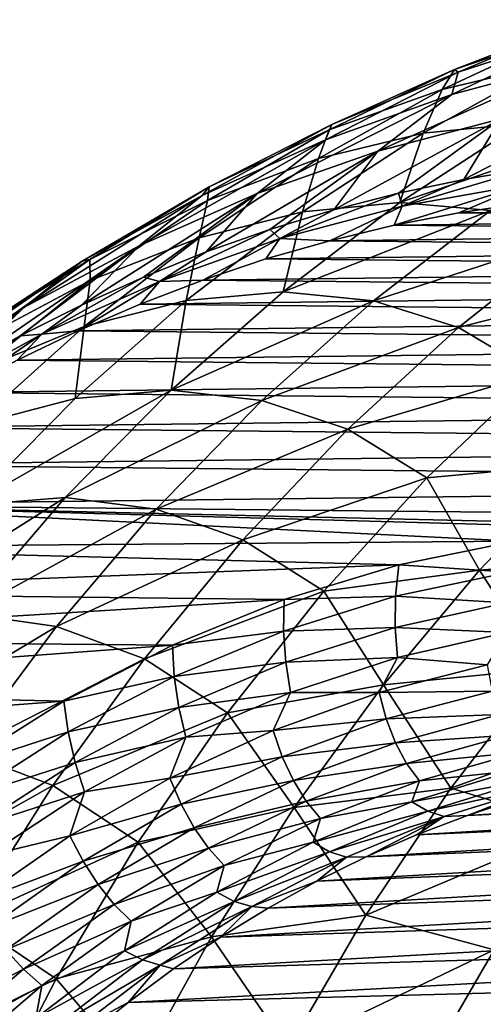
# Model space of a CAD drawing. Header units: metres. Extents: x -13 to 104, y -17 to 17.
# Tile 205 of 235: x 79.34 to 82.43, y 9.13 to 15.71. Entities that reach past the tile are written whole.
import ezdxf

# ---------------------------------------------------------------- set-up
doc = ezdxf.new("R2010")
doc.units = ezdxf.units.M
doc.layers.add('solid_508351', color=7, linetype='CONTINUOUS')

msp = doc.modelspace()

# ---------------------------------------------------------------- linework, layer by layer
at = {"layer": 'solid_508351'}
for points in [[(83.098312, 15.712197, -10.425247), (82.240936, 15.378629, -9.824908), (83.006676, 15.640974, -8.940538)], [(82.264038, 15.361746, -11.244145), (82.240936, 15.378629, -9.824908), (83.098312, 15.712197, -10.425247)], [(83.12413, 15.640791, -11.846387), (82.264038, 15.361746, -11.244145), (83.098312, 15.712197, -10.425247)], [(83.006676, 15.640974, -8.940538), (82.157532, 15.246569, -8.345959), (82.865341, 15.414582, -7.408496)], [(82.240936, 15.378629, -9.824908), (82.157532, 15.246569, -8.345959), (83.006676, 15.640974, -8.940538)], [(82.221275, 15.211432, -12.594868), (82.264038, 15.361746, -11.244145), (83.12413, 15.640791, -11.846387)], [(83.079376, 15.442525, -13.195715), (82.221275, 15.211432, -12.594868), (83.12413, 15.640791, -11.846387)], [(81.728905, 14.832817, -13.603562), (82.221275, 15.211432, -12.594868), (83.079376, 15.442525, -13.195715)], [(82.549667, 15.049339, -14.178267), (81.728905, 14.832817, -13.603562), (83.079376, 15.442525, -13.195715)], [(82.865341, 15.414582, -7.408496), (82.031036, 14.954357, -6.824313), (82.687279, 15.019304, -5.843219)], [(82.157532, 15.246569, -8.345959), (82.031036, 14.954357, -6.824313), (82.865341, 15.414582, -7.408496)], [(81.378098, 14.909368, -12.00447), (81.421387, 15.0123, -10.654112), (82.264038, 15.361746, -11.244145)], [(82.221275, 15.211432, -12.594868), (81.378098, 14.909368, -12.00447), (82.264038, 15.361746, -11.244145)], [(82.240936, 15.378629, -9.824908), (81.403877, 14.975424, -9.238794), (82.157532, 15.246569, -8.345959)], [(81.421387, 15.0123, -10.654112), (81.403877, 14.975424, -9.238794), (82.240936, 15.378629, -9.824908)], [(82.264038, 15.361746, -11.244145), (81.421387, 15.0123, -10.654112), (82.240936, 15.378629, -9.824908)], [(80.921867, 14.549664, -13.038467), (81.378098, 14.909368, -12.00447), (82.221275, 15.211432, -12.594868)], [(81.728905, 14.832817, -13.603562), (80.921867, 14.549664, -13.038467), (82.221275, 15.211432, -12.594868)], [(82.157532, 15.246569, -8.345959), (81.331955, 14.783549, -7.767883), (82.031036, 14.954357, -6.824313)], [(81.403877, 14.975424, -9.238794), (81.331955, 14.783549, -7.767883), (82.157532, 15.246569, -8.345959)], [(82.301445, 14.644732, -15.324667), (82.549667, 15.049339, -14.178267), (83.38047, 15.198257, -14.76)], [(82.739166, 14.717757, -15.631163), (82.301445, 14.644732, -15.324667), (83.38047, 15.198257, -14.76)], [(80.55378, 14.537738, -11.427278), (80.600029, 14.594059, -10.078992), (81.421387, 15.0123, -10.654112)], [(81.378098, 14.909368, -12.00447), (80.55378, 14.537738, -11.427278), (81.421387, 15.0123, -10.654112)], [(81.421387, 15.0123, -10.654112), (80.600029, 14.594059, -10.078992), (81.403877, 14.975424, -9.238794)], [(81.433983, 14.440619, -14.71726), (81.728905, 14.832817, -13.603562), (82.549667, 15.049339, -14.178267)], [(81.866188, 14.552311, -15.019898), (81.433983, 14.440619, -14.71726), (82.549667, 15.049339, -14.178267)], [(82.301445, 14.644732, -15.324667), (81.866188, 14.552311, -15.019898), (82.549667, 15.049339, -14.178267)], [(82.687279, 15.019304, -5.843219), (81.875397, 14.489201, -5.274737), (83.292892, 14.974946, -4.824196)], [(82.031036, 14.954357, -6.824313), (81.875397, 14.489201, -5.274737), (82.687279, 15.019304, -5.843219)], [(81.403877, 14.975424, -9.238794), (80.590927, 14.50441, -8.669562), (81.331955, 14.783549, -7.767883)], [(80.600029, 14.594059, -10.078992), (80.590927, 14.50441, -8.669562), (81.403877, 14.975424, -9.238794)], [(82.031036, 14.954357, -6.824313), (81.223869, 14.426928, -6.259128), (81.875397, 14.489201, -5.274737)], [(81.331955, 14.783549, -7.767883), (81.223869, 14.426928, -6.259128), (82.031036, 14.954357, -6.824313)], [(81.875397, 14.489201, -5.274737), (82.480453, 14.436743, -4.255318), (83.292892, 14.974946, -4.824196)], [(80.132179, 14.20115, -12.48552), (80.55378, 14.537738, -11.427278), (81.378098, 14.909368, -12.00447)], [(80.921867, 14.549664, -13.038467), (80.132179, 14.20115, -12.48552), (81.378098, 14.909368, -12.00447)], [(80.580971, 14.160035, -14.119977), (80.921867, 14.549664, -13.038467), (81.728905, 14.832817, -13.603562)], [(81.005386, 14.309803, -14.417154), (80.580971, 14.160035, -14.119977), (81.728905, 14.832817, -13.603562)], [(81.433983, 14.440619, -14.71726), (81.005386, 14.309803, -14.417154), (81.728905, 14.832817, -13.603562)], [(81.331955, 14.783549, -7.767883), (80.533661, 14.254, -7.208915), (81.223869, 14.426928, -6.259128)], [(80.590927, 14.50441, -8.669562), (80.533661, 14.254, -7.208915), (81.331955, 14.783549, -7.767883)], [(81.889969, 14.465959, -15.306071), (82.301445, 14.644732, -15.324667), (82.739166, 14.717757, -15.631163)], [(82.71817, 14.613081, -15.885981), (81.889969, 14.465959, -15.306071), (82.739166, 14.717757, -15.631163)], [(82.71817, 14.613081, -15.885981), (82.270035, 14.42173, -15.825863), (81.836952, 14.33806, -15.522614)], [(82.71817, 14.613081, -15.885981), (81.836952, 14.33806, -15.522614), (81.889969, 14.465959, -15.306071)], [(81.889969, 14.465959, -15.306071), (81.866188, 14.552311, -15.019898), (82.301445, 14.644732, -15.324667)], [(82.71817, 14.613081, -15.885981), (82.705177, 14.485924, -16.130554), (82.270035, 14.42173, -15.825863)], [(79.746933, 13.804466, -13.535977), (80.132179, 14.20115, -12.48552), (80.921867, 14.549664, -13.038467)], [(80.161301, 13.991515, -13.826121), (79.746933, 13.804466, -13.535977), (80.921867, 14.549664, -13.038467)], [(79.752174, 14.098279, -10.865984), (79.803734, 14.108935, -9.52142), (80.600029, 14.594059, -10.078992)], [(80.55378, 14.537738, -11.427278), (79.752174, 14.098279, -10.865984), (80.600029, 14.594059, -10.078992)], [(80.600029, 14.594059, -10.078992), (79.803734, 14.108935, -9.52142), (80.590927, 14.50441, -8.669562)], [(80.580971, 14.160035, -14.119977), (80.161301, 13.991515, -13.826121), (80.921867, 14.549664, -13.038467)], [(81.072144, 14.248971, -14.733423), (81.433983, 14.440619, -14.71726), (81.866188, 14.552311, -15.019898)], [(81.889969, 14.465959, -15.306071), (81.072144, 14.248971, -14.733423), (81.866188, 14.552311, -15.019898)], [(79.363388, 13.788843, -11.947206), (79.752174, 14.098279, -10.865984), (80.55378, 14.537738, -11.427278)], [(80.132179, 14.20115, -12.48552), (79.363388, 13.788843, -11.947206), (80.55378, 14.537738, -11.427278)], [(79.803734, 14.108935, -9.52142), (79.805771, 13.967717, -8.119787), (80.590927, 14.50441, -8.669562)], [(80.590927, 14.50441, -8.669562), (79.805771, 13.967717, -8.119787), (80.533661, 14.254, -7.208915)], [(81.875397, 14.489201, -5.274737), (81.09449, 13.893789, -4.727939), (82.480453, 14.436743, -4.255318)], [(81.223869, 14.426928, -6.259128), (81.09449, 13.893789, -4.727939), (81.875397, 14.489201, -5.274737)], [(82.270035, 14.42173, -15.825863), (82.705177, 14.485924, -16.130554), (85.329353, 14.459085, -17.968018)], [(81.223869, 14.426928, -6.259128), (80.447464, 13.834664, -5.715482), (81.09449, 13.893789, -4.727939)], [(80.533661, 14.254, -7.208915), (80.447464, 13.834664, -5.715482), (81.223869, 14.426928, -6.259128)], [(81.072144, 14.248971, -14.733423), (81.005386, 14.309803, -14.417154), (81.433983, 14.440619, -14.71726)], [(81.889969, 14.465959, -15.306071), (81.407028, 14.235092, -15.221578), (81.072144, 14.248971, -14.733423)], [(81.09449, 13.893789, -4.727939), (81.699554, 13.832948, -3.708528), (82.480453, 14.436743, -4.255318)], [(81.889969, 14.465959, -15.306071), (81.836952, 14.33806, -15.522614), (81.407028, 14.235092, -15.221578)], [(82.480453, 14.436743, -4.255318), (81.699554, 13.832948, -3.708528), (83.04319, 14.272019, -3.20882)], [(81.836952, 14.33806, -15.522614), (82.270035, 14.42173, -15.825863), (85.763809, 14.385978, -18.272228)], [(82.270035, 14.42173, -15.825863), (85.329353, 14.459085, -17.968018), (85.763809, 14.385978, -18.272228)], [(81.836952, 14.33806, -15.522614), (85.763809, 14.385978, -18.272228), (86.195343, 14.293528, -18.57439)], [(80.268639, 13.963166, -14.170802), (80.580971, 14.160035, -14.119977), (81.005386, 14.309803, -14.417154)], [(81.072144, 14.248971, -14.733423), (80.268639, 13.963166, -14.170802), (81.005386, 14.309803, -14.417154)], [(81.407028, 14.235092, -15.221578), (81.836952, 14.33806, -15.522614), (86.195343, 14.293528, -18.57439)], [(81.407028, 14.235092, -15.221578), (86.195343, 14.293528, -18.57439), (86.623878, 14.181763, -18.874458)], [(80.533661, 14.254, -7.208915), (79.766251, 13.660302, -6.671569), (80.447464, 13.834664, -5.715482)], [(79.805771, 13.967717, -8.119787), (79.766251, 13.660302, -6.671569), (80.533661, 14.254, -7.208915)], [(81.072144, 14.248971, -14.733423), (80.557579, 13.971566, -14.626788), (80.268639, 13.963166, -14.170802)], [(81.072144, 14.248971, -14.733423), (80.980492, 14.112916, -14.922913), (80.557579, 13.971566, -14.626788)], [(81.072144, 14.248971, -14.733423), (81.407028, 14.235092, -15.221578), (80.980492, 14.112916, -14.922913)], [(80.980492, 14.112916, -14.922913), (81.407028, 14.235092, -15.221578), (86.623878, 14.181763, -18.874458)], [(81.699554, 13.832948, -3.708528), (82.266975, 13.655224, -2.665307), (83.04319, 14.272019, -3.20882)], [(83.04319, 14.272019, -3.20882), (82.266975, 13.655224, -2.665307), (83.551781, 13.98363, -2.131994)], [(78.936287, 13.375795, -12.968356), (79.363388, 13.788843, -11.947206), (80.132179, 14.20115, -12.48552)], [(79.338417, 13.599135, -13.249929), (78.936287, 13.375795, -12.968356), (80.132179, 14.20115, -12.48552)], [(79.746933, 13.804466, -13.535977), (79.338417, 13.599135, -13.249929), (80.132179, 14.20115, -12.48552)], [(80.268639, 13.963166, -14.170802), (80.161301, 13.991515, -13.826121), (80.580971, 14.160035, -14.119977)], [(80.980492, 14.112916, -14.922913), (86.623878, 14.181763, -18.874458), (87.048828, 14.050823, -19.172007)], [(78.618942, 13.314594, -11.425943), (78.977005, 13.59304, -10.323207), (79.752174, 14.098279, -10.865984)], [(79.363388, 13.788843, -11.947206), (78.618942, 13.314594, -11.425943), (79.752174, 14.098279, -10.865984)], [(78.977005, 13.59304, -10.323207), (79.036148, 13.559154, -8.983952), (79.803734, 14.108935, -9.52142)], [(79.752174, 14.098279, -10.865984), (78.977005, 13.59304, -10.323207), (79.803734, 14.108935, -9.52142)], [(79.803734, 14.108935, -9.52142), (79.036148, 13.559154, -8.983952), (79.805771, 13.967717, -8.119787)], [(80.557579, 13.971566, -14.626788), (80.980492, 14.112916, -14.922913), (87.048828, 14.050823, -19.172007)], [(80.557579, 13.971566, -14.626788), (87.048828, 14.050823, -19.172007), (87.469734, 13.90087, -19.466728)], [(79.036148, 13.559154, -8.983952), (79.051956, 13.367778, -7.59196), (79.805771, 13.967717, -8.119787)], [(79.805771, 13.967717, -8.119787), (79.051956, 13.367778, -7.59196), (79.766251, 13.660302, -6.671569)], [(79.48333, 13.609924, -13.620925), (79.746933, 13.804466, -13.535977), (80.161301, 13.991515, -13.826121)], [(80.268639, 13.963166, -14.170802), (79.48333, 13.609924, -13.620925), (80.161301, 13.991515, -13.826121)], [(80.268639, 13.963166, -14.170802), (79.726364, 13.632682, -14.044764), (79.48333, 13.609924, -13.620925)], [(80.268639, 13.963166, -14.170802), (80.139359, 13.81143, -14.333947), (79.726364, 13.632682, -14.044764)], [(80.139359, 13.81143, -14.333947), (80.557579, 13.971566, -14.626788), (87.469734, 13.90087, -19.466728)], [(80.268639, 13.963166, -14.170802), (80.557579, 13.971566, -14.626788), (80.139359, 13.81143, -14.333947)], [(82.266975, 13.655224, -2.665307), (82.785217, 13.347869, -1.595241), (83.551781, 13.98363, -2.131994)], [(80.139359, 13.81143, -14.333947), (87.469734, 13.90087, -19.466728), (87.885536, 13.732249, -19.757881)], [(81.09449, 13.893789, -4.727939), (80.348068, 13.235752, -4.205287), (81.699554, 13.832948, -3.708528)], [(80.447464, 13.834664, -5.715482), (80.348068, 13.235752, -4.205287), (81.09449, 13.893789, -4.727939)], [(80.447464, 13.834664, -5.715482), (79.705307, 13.180229, -5.195817), (80.348068, 13.235752, -4.205287)], [(79.766251, 13.660302, -6.671569), (79.705307, 13.180229, -5.195817), (80.447464, 13.834664, -5.715482)], [(80.348068, 13.235752, -4.205287), (80.953758, 13.166304, -3.186311), (81.699554, 13.832948, -3.708528)], [(81.699554, 13.832948, -3.708528), (80.953758, 13.166304, -3.186311), (82.266975, 13.655224, -2.665307)], [(78.541077, 13.134741, -12.69163), (78.618942, 13.314594, -11.425943), (79.363388, 13.788843, -11.947206)], [(78.936287, 13.375795, -12.968356), (78.541077, 13.134741, -12.69163), (79.363388, 13.788843, -11.947206)], [(79.48333, 13.609924, -13.620925), (79.338417, 13.599135, -13.249929), (79.746933, 13.804466, -13.535977)], [(79.726364, 13.632682, -14.044764), (80.139359, 13.81143, -14.333947), (87.885536, 13.732249, -19.757881)], [(79.726364, 13.632682, -14.044764), (87.885536, 13.732249, -19.757881), (88.296005, 13.545095, -20.045292)], [(79.766251, 13.660302, -6.671569), (79.03318, 13.005129, -6.158264), (79.705307, 13.180229, -5.195817)], [(79.051956, 13.367778, -7.59196), (79.03318, 13.005129, -6.158264), (79.766251, 13.660302, -6.671569)], [(79.319092, 13.435565, -13.75959), (79.726364, 13.632682, -14.044764), (88.296005, 13.545095, -20.045292)], [(79.48333, 13.609924, -13.620925), (79.726364, 13.632682, -14.044764), (79.319092, 13.435565, -13.75959)], [(80.953758, 13.166304, -3.186311), (81.526787, 12.975616, -2.147023), (82.266975, 13.655224, -2.665307)], [(82.266975, 13.655224, -2.665307), (81.526787, 12.975616, -2.147023), (82.785217, 13.347869, -1.595241)], [(79.48333, 13.609924, -13.620925), (78.720024, 13.190952, -13.086448), (79.338417, 13.599135, -13.249929)], [(79.48333, 13.609924, -13.620925), (78.91761, 13.220087, -13.478468), (78.720024, 13.190952, -13.086448)], [(78.720024, 13.190952, -13.086448), (78.936287, 13.375795, -12.968356), (79.338417, 13.599135, -13.249929)], [(79.48333, 13.609924, -13.620925), (79.319092, 13.435565, -13.75959), (78.91761, 13.220087, -13.478468)], [(79.319092, 13.435565, -13.75959), (88.296005, 13.545095, -20.045292), (88.700783, 13.339531, -20.328722)], [(78.91761, 13.220087, -13.478468), (79.319092, 13.435565, -13.75959), (88.700783, 13.339531, -20.328722)], [(78.91761, 13.220087, -13.478468), (88.700783, 13.339531, -20.328722), (89.099014, 13.116028, -20.607565)], [(81.526787, 12.975616, -2.147023), (82.056076, 12.649589, -1.084688), (82.785217, 13.347869, -1.595241)], [(82.785217, 13.347869, -1.595241), (82.056076, 12.649589, -1.084688), (83.088432, 12.744884, -0.387201)], [(79.000732, 12.466562, -4.70247), (79.639496, 12.518057, -3.70914), (80.348068, 13.235752, -4.205287)], [(79.705307, 13.180229, -5.195817), (79.000732, 12.466562, -4.70247), (80.348068, 13.235752, -4.205287)], [(80.348068, 13.235752, -4.205287), (79.639496, 12.518057, -3.70914), (80.953758, 13.166304, -3.186311)], [(78.523224, 12.986968, -13.202315), (78.91761, 13.220087, -13.478468), (89.099014, 13.116028, -20.607565)], [(79.03318, 13.005129, -6.158264), (79.000732, 12.466562, -4.70247), (79.705307, 13.180229, -5.195817)], [(79.639496, 12.518057, -3.70914), (80.246437, 12.439839, -2.69104), (80.953758, 13.166304, -3.186311)], [(80.953758, 13.166304, -3.186311), (80.246437, 12.439839, -2.69104), (81.526787, 12.975616, -2.147023)], [(78.523224, 12.986968, -13.202315), (89.099014, 13.116028, -20.607565), (89.490196, 12.874831, -20.881472)], [(78.136093, 12.736293, -12.931246), (78.523224, 12.986968, -13.202315), (89.490196, 12.874831, -20.881472)], [(80.246437, 12.439839, -2.69104), (80.826042, 12.236323, -1.656354), (81.526787, 12.975616, -2.147023)], [(81.526787, 12.975616, -2.147023), (80.826042, 12.236323, -1.656354), (82.056076, 12.649589, -1.084688)], [(78.136093, 12.736293, -12.931246), (89.490196, 12.874831, -20.881472), (89.873756, 12.616324, -21.150043)], [(77.756821, 12.468447, -12.665672), (78.136093, 12.736293, -12.931246), (89.873756, 12.616324, -21.150043)], [(82.056076, 12.649589, -1.084688), (82.406815, 12.032055, 0.090075), (83.088432, 12.744884, -0.387201)], [(83.088432, 12.744884, -0.387201), (82.406815, 12.032055, 0.090075), (83.487267, 12.119184, 0.73633)], [(80.826042, 12.236323, -1.656354), (81.36776, 11.892062, -0.602724), (82.056076, 12.649589, -1.084688)], [(82.056076, 12.649589, -1.084688), (81.36776, 11.892062, -0.602724), (82.406815, 12.032055, 0.090075)], [(77.756821, 12.468447, -12.665672), (89.873756, 12.616324, -21.150043), (90.24958, 12.340563, -21.413198)], [(78.336914, 11.696871, -4.237657), (78.97197, 11.743937, -3.241733), (79.639496, 12.518057, -3.70914)], [(79.000732, 12.466562, -4.70247), (78.336914, 11.696871, -4.237657), (79.639496, 12.518057, -3.70914)], [(79.639496, 12.518057, -3.70914), (78.97197, 11.743937, -3.241733), (80.246437, 12.439839, -2.69104)], [(77.385513, 12.183522, -12.405682), (77.756821, 12.468447, -12.665672), (82.644882, 12.226332, -16.088333)], [(77.756821, 12.468447, -12.665672), (83.429909, 12.310305, -16.638016), (82.644882, 12.226332, -16.088333)], [(77.756821, 12.468447, -12.665672), (84.217903, 12.319276, -17.189775), (83.429909, 12.310305, -16.638016)], [(77.756821, 12.468447, -12.665672), (90.24958, 12.340563, -21.413198), (84.217903, 12.319276, -17.189775)], [(78.97197, 11.743937, -3.241733), (79.580811, 11.656856, -2.224964), (80.246437, 12.439839, -2.69104)], [(80.246437, 12.439839, -2.69104), (79.580811, 11.656856, -2.224964), (80.826042, 12.236323, -1.656354)], [(77.023399, 11.882442, -12.152126), (77.385513, 12.183522, -12.405682), (81.86763, 12.067874, -15.544097)], [(77.385513, 12.183522, -12.405682), (82.644882, 12.226332, -16.088333), (81.86763, 12.067874, -15.544097)], [(79.580811, 11.656856, -2.224964), (80.167953, 11.440745, -1.195556), (80.826042, 12.236323, -1.656354)], [(80.826042, 12.236323, -1.656354), (80.167953, 11.440745, -1.195556), (81.36776, 11.892062, -0.602724)], [(82.60685, 12.01927, -16.045656), (81.86763, 12.067874, -15.544097), (82.644882, 12.226332, -16.088333)], [(82.406815, 12.032055, 0.090075), (82.829903, 11.373439, 1.196624), (83.487267, 12.119184, 0.73633)], [(77.023399, 11.882442, -12.152126), (81.86763, 12.067874, -15.544097), (81.10289, 11.835899, -15.008619)], [(81.846489, 11.858022, -15.513246), (81.10289, 11.835899, -15.008619), (81.86763, 12.067874, -15.544097)], [(81.846489, 11.858022, -15.513246), (81.86763, 12.067874, -15.544097), (82.60685, 12.01927, -16.045656)], [(81.36776, 11.892062, -0.602724), (81.7659, 11.265003, 0.538844), (82.406815, 12.032055, 0.090075)], [(82.406815, 12.032055, 0.090075), (81.7659, 11.265003, 0.538844), (82.829903, 11.373439, 1.196624)], [(81.846489, 11.858022, -15.513246), (82.60685, 12.01927, -16.045656), (82.588661, 11.813774, -15.984365)], [(76.670517, 11.565261, -11.905039), (77.023399, 11.882442, -12.152126), (81.10289, 11.835899, -15.008619)], [(80.167953, 11.440745, -1.195556), (80.723495, 11.078837, -0.151608), (81.36776, 11.892062, -0.602724)], [(81.36776, 11.892062, -0.602724), (80.723495, 11.078837, -0.151608), (81.7659, 11.265003, 0.538844)], [(81.098671, 11.625198, -14.989621), (81.10289, 11.835899, -15.008619), (81.846489, 11.858022, -15.513246)], [(81.098671, 11.625198, -14.989621), (81.846489, 11.858022, -15.513246), (81.84481, 11.650156, -15.463518)], [(81.846489, 11.858022, -15.513246), (82.588661, 11.813774, -15.984365), (81.84481, 11.650156, -15.463518)], [(76.670517, 11.565261, -11.905039), (81.10289, 11.835899, -15.008619), (80.355309, 11.531823, -14.485156)], [(81.098671, 11.625198, -14.989621), (80.355309, 11.531823, -14.485156), (81.10289, 11.835899, -15.008619)], [(81.84481, 11.650156, -15.463518), (82.588661, 11.813774, -15.984365), (82.58699, 11.61521, -15.902994)], [(78.97197, 11.743937, -3.241733), (78.348495, 10.916883, -2.805171), (79.580811, 11.656856, -2.224964)], [(78.348495, 10.916883, -2.805171), (78.9599, 10.82091, -1.790202), (79.580811, 11.656856, -2.224964)], [(79.580811, 11.656856, -2.224964), (78.9599, 10.82091, -1.790202), (80.167953, 11.440745, -1.195556)], [(81.098671, 11.625198, -14.989621), (81.84481, 11.650156, -15.463518), (81.113548, 11.416846, -14.951483)], [(81.113548, 11.416846, -14.951483), (81.84481, 11.650156, -15.463518), (81.859085, 11.449371, -15.393307)], [(81.84481, 11.650156, -15.463518), (82.58699, 11.61521, -15.902994), (81.859085, 11.449371, -15.393307)], [(80.36792, 11.322206, -14.477944), (80.355309, 11.531823, -14.485156), (81.098671, 11.625198, -14.989621)], [(80.36792, 11.322206, -14.477944), (81.098671, 11.625198, -14.989621), (81.113548, 11.416846, -14.951483)], [(81.859085, 11.449371, -15.393307), (82.58699, 11.61521, -15.902994), (82.458374, 11.398925, -15.702524)], [(76.327385, 11.23241, -11.664773), (76.670517, 11.565261, -11.905039), (80.355309, 11.531823, -14.485156)], [(76.327385, 11.23241, -11.664773), (80.355309, 11.531823, -14.485156), (79.629433, 11.157497, -13.976894)], [(80.36792, 11.322206, -14.477944), (79.629433, 11.157497, -13.976894), (80.355309, 11.531823, -14.485156)], [(78.9599, 10.82091, -1.790202), (79.55555, 10.592542, -0.76675), (80.167953, 11.440745, -1.195556)], [(80.167953, 11.440745, -1.195556), (79.55555, 10.592542, -0.76675), (80.723495, 11.078837, -0.151608)], [(80.36792, 11.322206, -14.477944), (81.113548, 11.416846, -14.951483), (80.399246, 11.115242, -14.451322)], [(80.399246, 11.115242, -14.451322), (81.113548, 11.416846, -14.951483), (81.143784, 11.215655, -14.892448)], [(81.113548, 11.416846, -14.951483), (81.859085, 11.449371, -15.393307), (81.143784, 11.215655, -14.892448)], [(81.143784, 11.215655, -14.892448), (81.859085, 11.449371, -15.393307), (81.735992, 11.214138, -15.196706)], [(81.859085, 11.449371, -15.393307), (82.458374, 11.398925, -15.702524), (81.735992, 11.214138, -15.196706)], [(81.735992, 11.214138, -15.196706), (82.458374, 11.398925, -15.702524), (82.49202, 11.224316, -15.587439)], [(79.658646, 10.950875, -13.981303), (79.629433, 11.157497, -13.976894), (80.36792, 11.322206, -14.477944)], [(79.658646, 10.950875, -13.981303), (80.36792, 11.322206, -14.477944), (80.399246, 11.115242, -14.451322)], [(81.7659, 11.265003, 0.538844), (82.215752, 10.57467, 1.626656), (82.829903, 11.373439, 1.196624)], [(82.829903, 11.373439, 1.196624), (82.215752, 10.57467, 1.626656), (83.652504, 11.098423, 2.000974)], [(80.723495, 11.078837, -0.151608), (81.168594, 10.447186, 0.957084), (81.7659, 11.265003, 0.538844)], [(81.7659, 11.265003, 0.538844), (81.168594, 10.447186, 0.957084), (82.215752, 10.57467, 1.626656)], [(75.994339, 10.884261, -11.431571), (76.327385, 11.23241, -11.664773), (79.629433, 11.157497, -13.976894)], [(80.399246, 11.115242, -14.451322), (81.143784, 11.215655, -14.892448), (80.445335, 10.915446, -14.403388)], [(80.445335, 10.915446, -14.403388), (81.143784, 11.215655, -14.892448), (81.027588, 10.961234, -14.700678)], [(81.143784, 11.215655, -14.892448), (81.735992, 11.214138, -15.196706), (81.027588, 10.961234, -14.700678)], [(81.027588, 10.961234, -14.700678), (81.735992, 11.214138, -15.196706), (81.783829, 11.03799, -15.091556)], [(81.735992, 11.214138, -15.196706), (82.49202, 11.224316, -15.587439), (81.783829, 11.03799, -15.091556)], [(81.783829, 11.03799, -15.091556), (82.49202, 11.224316, -15.587439), (82.540764, 11.066878, -15.457179)], [(75.994339, 10.884261, -11.431571), (79.629433, 11.157497, -13.976894), (78.929672, 10.715194, -13.486917)], [(79.658646, 10.950875, -13.981303), (78.929672, 10.715194, -13.486917), (79.629433, 11.157497, -13.976894)], [(79.55555, 10.592542, -0.76675), (80.126305, 10.213722, 0.266548), (80.723495, 11.078837, -0.151608)], [(79.658646, 10.950875, -13.981303), (80.399246, 11.115242, -14.451322), (79.706169, 10.747146, -13.966025)], [(79.706169, 10.747146, -13.966025), (80.399246, 11.115242, -14.451322), (80.445335, 10.915446, -14.403388)], [(80.723495, 11.078837, -0.151608), (80.126305, 10.213722, 0.266548), (81.168594, 10.447186, 0.957084)], [(81.783829, 11.03799, -15.091556), (82.540764, 11.066878, -15.457179), (81.84536, 10.879194, -14.970254)], [(81.84536, 10.879194, -14.970254), (82.540764, 11.066878, -15.457179), (82.604141, 10.92963, -15.314365)], [(82.215752, 10.57467, 1.626656), (83.057114, 10.320104, 2.417871), (83.652504, 11.098423, 2.000974)], [(81.027588, 10.961234, -14.700678), (81.783829, 11.03799, -15.091556), (81.0896, 10.785178, -14.605454)], [(81.0896, 10.785178, -14.605454), (81.783829, 11.03799, -15.091556), (81.84536, 10.879194, -14.970254)], [(78.975121, 10.513444, -13.502696), (78.929672, 10.715194, -13.486917), (79.658646, 10.950875, -13.981303)], [(78.975121, 10.513444, -13.502696), (79.658646, 10.950875, -13.981303), (79.706169, 10.747146, -13.966025)], [(80.337471, 10.641749, -14.217453), (81.027588, 10.961234, -14.700678), (81.0896, 10.785178, -14.605454)], [(80.445335, 10.915446, -14.403388), (81.027588, 10.961234, -14.700678), (80.337471, 10.641749, -14.217453)], [(81.84536, 10.879194, -14.970254), (82.604141, 10.92963, -15.314365), (81.919868, 10.740812, -14.835233)], [(81.919868, 10.740812, -14.835233), (82.604141, 10.92963, -15.314365), (82.680992, 10.815145, -15.161532)], [(79.706169, 10.747146, -13.966025), (80.445335, 10.915446, -14.403388), (79.767876, 10.550525, -13.929027)], [(79.767876, 10.550525, -13.929027), (80.445335, 10.915446, -14.403388), (80.337471, 10.641749, -14.217453)], [(81.0896, 10.785178, -14.605454), (81.84536, 10.879194, -14.970254), (81.163918, 10.626493, -14.493098)], [(81.163918, 10.626493, -14.493098), (81.84536, 10.879194, -14.970254), (81.919868, 10.740812, -14.835233)], [(82.326614, 10.393045, -13.970408), (90.852783, 10.910955, -1.628881), (90.494133, 10.775965, -1.377748)], [(82.326614, 10.393045, -13.970408), (82.670967, 10.506471, -14.211529), (90.852783, 10.910955, -1.628881)], [(78.9599, 10.82091, -1.790202), (78.386536, 9.935801, -1.388727), (79.55555, 10.592542, -0.76675)], [(81.919868, 10.740812, -14.835233), (82.680992, 10.815145, -15.161532), (82.005981, 10.625422, -14.688888)], [(82.005981, 10.625422, -14.688888), (82.680992, 10.815145, -15.161532), (82.632576, 10.691781, -14.90524)], [(78.975121, 10.513444, -13.502696), (79.706169, 10.747146, -13.966025), (79.038475, 10.31476, -13.498499)], [(79.038475, 10.31476, -13.498499), (79.706169, 10.747146, -13.966025), (79.767876, 10.550525, -13.929027)], [(80.337471, 10.641749, -14.217453), (81.0896, 10.785178, -14.605454), (80.413528, 10.467403, -14.132063)], [(80.413528, 10.467403, -14.132063), (81.0896, 10.785178, -14.605454), (81.163918, 10.626493, -14.493098)], [(81.163918, 10.626493, -14.493098), (81.919868, 10.740812, -14.835233), (81.249535, 10.48825, -14.365859)], [(81.249535, 10.48825, -14.365859), (81.919868, 10.740812, -14.835233), (82.005981, 10.625422, -14.688888)], [(81.986267, 10.262809, -13.7321), (90.494133, 10.775965, -1.377748), (90.140228, 10.623412, -1.129946)], [(81.986267, 10.262809, -13.7321), (82.326614, 10.393045, -13.970408), (90.494133, 10.775965, -1.377748)], [(81.956192, 10.48468, -14.431634), (82.632576, 10.691781, -14.90524), (82.732307, 10.628534, -14.740923)], [(82.005981, 10.625422, -14.688888), (82.632576, 10.691781, -14.90524), (81.956192, 10.48468, -14.431634)], [(79.669838, 10.257625, -13.749968), (80.337471, 10.641749, -14.217453), (80.413528, 10.467403, -14.132063)], [(79.767876, 10.550525, -13.929027), (80.337471, 10.641749, -14.217453), (79.669838, 10.257625, -13.749968)], [(80.413528, 10.467403, -14.132063), (81.163918, 10.626493, -14.493098), (80.500496, 10.310282, -14.028566)], [(80.500496, 10.310282, -14.028566), (81.163918, 10.626493, -14.493098), (81.249535, 10.48825, -14.365859)], [(81.249535, 10.48825, -14.365859), (82.005981, 10.625422, -14.688888), (81.344894, 10.373013, -14.225989)], [(81.344894, 10.373013, -14.225989), (82.005981, 10.625422, -14.688888), (81.956192, 10.48468, -14.431634)], [(81.650497, 10.115969, -13.496987), (90.140228, 10.623412, -1.129946), (89.791664, 10.453547, -0.885877)], [(81.650497, 10.115969, -13.496987), (81.986267, 10.262809, -13.7321), (90.140228, 10.623412, -1.129946)], [(81.956192, 10.48468, -14.431634), (82.732307, 10.628534, -14.740923), (82.061134, 10.421056, -14.270957)], [(82.061134, 10.421056, -14.270957), (82.732307, 10.628534, -14.740923), (82.840408, 10.593219, -14.574888)], [(78.386536, 9.935801, -1.388727), (78.991661, 9.695615, -0.371906), (79.55555, 10.592542, -0.76675)], [(79.55555, 10.592542, -0.76675), (78.991661, 9.695615, -0.371906), (80.126305, 10.213722, 0.266548)], [(79.038475, 10.31476, -13.498499), (79.767876, 10.550525, -13.929027), (79.115425, 10.123053, -13.472176)], [(79.115425, 10.123053, -13.472176), (79.767876, 10.550525, -13.929027), (79.669838, 10.257625, -13.749968)], [(81.168594, 10.447186, 0.957084), (81.647682, 9.726601, 2.024421), (82.215752, 10.57467, 1.626656)], [(82.215752, 10.57467, 1.626656), (81.647682, 9.726601, 2.024421), (83.057114, 10.320104, 2.417871)], [(82.061134, 10.421056, -14.270957), (82.840408, 10.593219, -14.574888), (82.172112, 10.385553, -14.106944)], [(82.172112, 10.385553, -14.106944), (82.840408, 10.593219, -14.574888), (82.326614, 10.393045, -13.970408)], [(82.840408, 10.593219, -14.574888), (82.670967, 10.506471, -14.211529), (82.326614, 10.393045, -13.970408)], [(79.669838, 10.257625, -13.749968), (80.413528, 10.467403, -14.132063), (79.759674, 10.086579, -13.674232)], [(79.759674, 10.086579, -13.674232), (80.413528, 10.467403, -14.132063), (80.500496, 10.310282, -14.028566)], [(80.500496, 10.310282, -14.028566), (81.249535, 10.48825, -14.365859), (80.597115, 10.173442, -13.90903)], [(80.597115, 10.173442, -13.90903), (81.249535, 10.48825, -14.365859), (81.344894, 10.373013, -14.225989)], [(81.295074, 10.213913, -13.968715), (81.956192, 10.48468, -14.431634), (82.061134, 10.421056, -14.270957)], [(81.344894, 10.373013, -14.225989), (81.956192, 10.48468, -14.431634), (81.295074, 10.213913, -13.968715)], [(80.126305, 10.213722, 0.266548), (80.617577, 9.582291, 1.342909), (81.168594, 10.447186, 0.957084)], [(81.168594, 10.447186, 0.957084), (80.617577, 9.582291, 1.342909), (81.647682, 9.726601, 2.024421)], [(81.295074, 10.213913, -13.968715), (82.061134, 10.421056, -14.270957), (81.40519, 10.150515, -13.811664)], [(81.319832, 9.952765, -13.265451), (89.791664, 10.453547, -0.885877), (89.448997, 10.266645, -0.645939)], [(81.319832, 9.952765, -13.265451), (81.650497, 10.115969, -13.496987), (89.791664, 10.453547, -0.885877)], [(81.40519, 10.150515, -13.811664), (82.061134, 10.421056, -14.270957), (82.172112, 10.385553, -14.106944)], [(80.597115, 10.173442, -13.90903), (81.344894, 10.373013, -14.225989), (80.70163, 10.059404, -13.775569)], [(80.70163, 10.059404, -13.775569), (81.344894, 10.373013, -14.225989), (81.295074, 10.213913, -13.968715)], [(81.40519, 10.150515, -13.811664), (82.172112, 10.385553, -14.106944), (81.519051, 10.115157, -13.649665)], [(81.519051, 10.115157, -13.649665), (82.172112, 10.385553, -14.106944), (81.650497, 10.115969, -13.496987)], [(82.172112, 10.385553, -14.106944), (81.986267, 10.262809, -13.7321), (81.650497, 10.115969, -13.496987)], [(82.172112, 10.385553, -14.106944), (82.326614, 10.393045, -13.970408), (81.986267, 10.262809, -13.7321)], [(79.759674, 10.086579, -13.674232), (80.500496, 10.310282, -14.028566), (79.859062, 9.932453, -13.579433)], [(79.859062, 9.932453, -13.579433), (80.500496, 10.310282, -14.028566), (80.597115, 10.173442, -13.90903)], [(81.647682, 9.726601, 2.024421), (82.506317, 9.4943, 2.803545), (83.057114, 10.320104, 2.417871)], [(78.991661, 9.695615, -0.371906), (79.578987, 9.300768, 0.649785), (80.126305, 10.213722, 0.266548)], [(79.028732, 9.811193, -13.30106), (79.669838, 10.257625, -13.749968), (79.759674, 10.086579, -13.674232)], [(79.115425, 10.123053, -13.472176), (79.669838, 10.257625, -13.749968), (79.028732, 9.811193, -13.30106)], [(80.126305, 10.213722, 0.266548), (79.578987, 9.300768, 0.649785), (80.617577, 9.582291, 1.342909)], [(80.653236, 9.881125, -13.519295), (81.295074, 10.213913, -13.968715), (81.40519, 10.150515, -13.811664)], [(80.70163, 10.059404, -13.775569), (81.295074, 10.213913, -13.968715), (80.653236, 9.881125, -13.519295)], [(80.994804, 9.77346, -13.037868), (89.448997, 10.266645, -0.645939), (89.112793, 10.063013, -0.410523)], [(80.994804, 9.77346, -13.037868), (81.319832, 9.952765, -13.265451), (89.448997, 10.266645, -0.645939)], [(79.859062, 9.932453, -13.579433), (80.597115, 10.173442, -13.90903), (79.966484, 9.798256, -13.467457)], [(79.966484, 9.798256, -13.467457), (80.597115, 10.173442, -13.90903), (80.70163, 10.059404, -13.775569)], [(80.653236, 9.881125, -13.519295), (81.40519, 10.150515, -13.811664), (80.768463, 9.818547, -13.365823)], [(80.768463, 9.818547, -13.365823), (81.40519, 10.150515, -13.811664), (81.519051, 10.115157, -13.649665)], [(79.028732, 9.811193, -13.30106), (79.759674, 10.086579, -13.674232), (79.131989, 9.645, -13.23472)], [(79.131989, 9.645, -13.23472), (79.759674, 10.086579, -13.674232), (79.859062, 9.932453, -13.579433)], [(80.768463, 9.818547, -13.365823), (81.519051, 10.115157, -13.649665), (80.885162, 9.783664, -13.20581)], [(80.885162, 9.783664, -13.20581), (81.519051, 10.115157, -13.649665), (81.319832, 9.952765, -13.265451)], [(81.519051, 10.115157, -13.649665), (81.650497, 10.115969, -13.496987), (81.319832, 9.952765, -13.265451)], [(79.966484, 9.798256, -13.467457), (80.70163, 10.059404, -13.775569), (80.079979, 9.686448, -13.340282)], [(80.079979, 9.686448, -13.340282), (80.70163, 10.059404, -13.775569), (80.653236, 9.881125, -13.519295)], [(80.675949, 9.578345, -12.814603), (89.112793, 10.063013, -0.410523), (88.783592, 9.842979, -0.180014)], [(80.675949, 9.578345, -12.814603), (80.994804, 9.77346, -13.037868), (89.112793, 10.063013, -0.410523)], [(80.885162, 9.783664, -13.20581), (81.319832, 9.952765, -13.265451), (80.994804, 9.77346, -13.037868)], [(79.131989, 9.645, -13.23472), (79.859062, 9.932453, -13.579433), (79.243462, 9.495264, -13.148383)], [(79.243462, 9.495264, -13.148383), (79.859062, 9.932453, -13.579433), (79.966484, 9.798256, -13.467457)], [(80.034576, 9.488338, -13.086101), (80.653236, 9.881125, -13.519295), (80.768463, 9.818547, -13.365823)], [(80.079979, 9.686448, -13.340282), (80.653236, 9.881125, -13.519295), (80.034576, 9.488338, -13.086101)], [(80.034576, 9.488338, -13.086101), (80.768463, 9.818547, -13.365823), (80.1548, 9.427163, -12.936131)], [(80.1548, 9.427163, -12.936131), (80.768463, 9.818547, -13.365823), (80.885162, 9.783664, -13.20581)], [(80.363777, 9.367735, -12.59602), (88.783592, 9.842979, -0.180014), (88.461929, 9.606906, 0.045214)], [(80.363777, 9.367735, -12.59602), (80.675949, 9.578345, -12.814603), (88.783592, 9.842979, -0.180014)], [(79.243462, 9.495264, -13.148383), (79.966484, 9.798256, -13.467457), (79.361382, 9.364919, -13.043759)], [(79.361382, 9.364919, -13.043759), (79.966484, 9.798256, -13.467457), (80.079979, 9.686448, -13.340282)], [(80.1548, 9.427163, -12.936131), (80.885162, 9.783664, -13.20581), (80.274269, 9.393076, -12.778062)], [(80.274269, 9.393076, -12.778062), (80.885162, 9.783664, -13.20581), (80.675949, 9.578345, -12.814603)], [(80.885162, 9.783664, -13.20581), (80.994804, 9.77346, -13.037868), (80.675949, 9.578345, -12.814603)], [(78.991661, 9.695615, -0.371906), (78.478859, 8.754088, -0.012842), (79.578987, 9.300768, 0.649785)], [(79.361382, 9.364919, -13.043759), (80.079979, 9.686448, -13.340282), (79.483604, 9.256345, -12.9227)], [(79.483604, 9.256345, -12.9227), (80.079979, 9.686448, -13.340282), (80.034576, 9.488338, -13.086101)], [(80.617577, 9.582291, 1.342909), (81.128349, 8.833185, 2.388065), (81.647682, 9.726601, 2.024421)], [(81.647682, 9.726601, 2.024421), (81.128349, 8.833185, 2.388065), (82.506317, 9.4943, 2.803545)], [(79.578987, 9.300768, 0.649785), (80.115334, 8.674213, 1.694583), (80.617577, 9.582291, 1.342909)], [(80.0588, 9.141971, -12.382471), (88.461929, 9.606906, 0.045214), (88.148338, 9.355175, 0.264793)], [(80.0588, 9.141971, -12.382471), (80.363777, 9.367735, -12.59602), (88.461929, 9.606906, 0.045214)], [(80.617577, 9.582291, 1.342909), (80.115334, 8.674213, 1.694583), (81.128349, 8.833185, 2.388065)], [(80.274269, 9.393076, -12.778062), (80.675949, 9.578345, -12.814603), (80.363777, 9.367735, -12.59602)], [(78.657364, 9.001328, -12.737992), (79.243462, 9.495264, -13.148383), (79.361382, 9.364919, -13.043759)], [(79.442841, 9.037935, -12.671765), (80.034576, 9.488338, -13.086101), (80.1548, 9.427163, -12.936131)], [(79.483604, 9.256345, -12.9227), (80.034576, 9.488338, -13.086101), (79.442841, 9.037935, -12.671765)], [(81.128349, 8.833185, 2.388065), (82.00264, 8.624814, 3.156221), (82.506317, 9.4943, 2.803545)], [(82.506317, 9.4943, 2.803545), (82.00264, 8.624814, 3.156221), (83.125282, 8.768942, 3.723208)], [(79.442841, 9.037935, -12.671765), (80.1548, 9.427163, -12.936131), (79.567917, 8.978729, -12.525191)], [(79.567917, 8.978729, -12.525191), (80.1548, 9.427163, -12.936131), (80.274269, 9.393076, -12.778062)], [(78.657364, 9.001328, -12.737992), (79.361382, 9.364919, -13.043759), (78.7854, 8.876002, -12.640453)], [(78.7854, 8.876002, -12.640453), (79.361382, 9.364919, -13.043759), (79.483604, 9.256345, -12.9227)], [(79.567917, 8.978729, -12.525191), (80.274269, 9.393076, -12.778062), (79.690079, 8.945752, -12.369004)], [(79.690079, 8.945752, -12.369004), (80.274269, 9.393076, -12.778062), (80.0588, 9.141971, -12.382471)], [(79.761505, 8.901418, -12.174302), (88.148338, 9.355175, 0.264793), (87.843323, 9.088199, 0.478365)], [(79.761505, 8.901418, -12.174302), (80.0588, 9.141971, -12.382471), (88.148338, 9.355175, 0.264793)], [(80.274269, 9.393076, -12.778062), (80.363777, 9.367735, -12.59602), (80.0588, 9.141971, -12.382471)], [(78.478859, 8.754088, -0.012842), (79.084099, 8.344253, 0.996309), (79.578987, 9.300768, 0.649785)], [(79.578987, 9.300768, 0.649785), (79.084099, 8.344253, 0.996309), (80.115334, 8.674213, 1.694583)], [(78.7854, 8.876002, -12.640453), (79.483604, 9.256345, -12.9227), (78.916039, 8.77163, -12.525284)], [(78.916039, 8.77163, -12.525284), (79.483604, 9.256345, -12.9227), (79.442841, 9.037935, -12.671765)], [(79.690079, 8.945752, -12.369004), (80.0588, 9.141971, -12.382471), (79.761505, 8.901418, -12.174302)]]:
    msp.add_3dface(points, dxfattribs=at)

doc.saveas('drawing.dxf')
